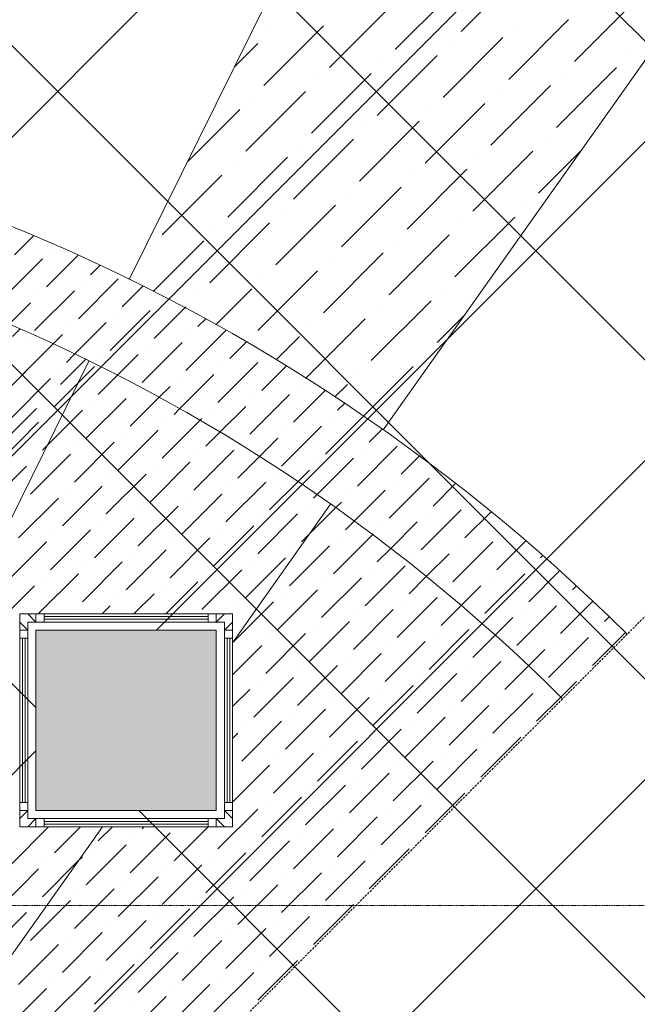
# Model space of a CAD drawing. Header units: millimetres. Extents: x -150 to 17700, y -24664 to 13830.
# Tile 48 of 58: x 11802 to 12487, y 8004 to 9095. Entities that reach past the tile are written whole.
import ezdxf

# ---------------------------------------------------------------- set-up
doc = ezdxf.new("R2010")
doc.units = ezdxf.units.MM
doc.header["$MEASUREMENT"] = 0
doc.linetypes.add('HIDDENX2', pattern=[19.05, 12.7, -6.35])
doc.linetypes.add('RCP XREF$0$( Hidden )', pattern=[0.375, 0.25, -0.125])
doc.layers.get('0').update_dxf_attribs({"lineweight": 5})
for name, color, linetype, lineweight, true_color in [('M-MEP-ELFA-CABLE', 1, 'HIDDENX2', 20, 0xff0000), ('RCP XREF$0$A-CEILING-01', 9, 'Continuous', 0, 0x808080), ('RCP XREF$0$A-CELING ELEMENT', 9, 'Continuous', 0, 0x808080), ('RCP XREF$0$A-FLOORING', 9, 'Continuous', 0, 0x808080), ('RCP XREF$0$A-Wall & Column', 9, 'Continuous', 0, 0x808080)]:
    doc.layers.add(name, color=color, linetype=linetype, lineweight=lineweight, true_color=true_color)
doc.layers.add('RCP XREF$0$Z-TB-NONPLOT', color=9, linetype='Continuous', lineweight=0, true_color=0x808080, plot=False)

# ---------------------------------------------------------------- blocks, each defined once
blk = doc.blocks.new('RCP XREF')
at = {"layer": 'RCP XREF$0$A-Wall & Column', "lineweight": 0, "true_color": 0x808080}
h = blk.add_hatch(color=8, dxfattribs=at)
h.dxf.hatch_style = 1
h.paths.add_polyline_path([(12020, 8418.4), (11820, 8418.4), (11820, 8218.4), (12020, 8218.4)])
at = {"layer": 'RCP XREF$0$A-CEILING-01', "color": 8, "linetype": 'Continuous', "lineweight": 0, "true_color": 0x808080}
for p, q in [((11820, 8332.5), (6772.5, 13380)), ((13132.5, 7373.6), (7126.1, 13380)), ((13309.2, 7550.4), (7479.7, 13380)), ((13662.8, 7904), (8186.8, 13380)), ((6452, 3270), (14450, 11268)), ((11953.9, 8418.4), (14450, 10914.5)), ((7159.1, 3270), (14450, 10560.9)), ((7512.6, 3270), (14450, 10207.4)), ((13486, 7727.2), (12020, 9193.2)), ((6135, 3306.6), (11958.4, 9130)), ((6805.5, 3270), (11820, 8284.5)), ((12955.7, 7196.9), (11934.1, 8218.4))]:
    blk.add_line(p, q, dxfattribs=at)
at = {"layer": 'RCP XREF$0$A-CEILING-01', "color": 8, "lineweight": 0, "true_color": 0x808080}
for p, q in [((11820, 8418.4), (12020, 8418.4)), ((11820, 8218.4), (11820, 8418.4)), ((11820, 8418.4), (12020, 8418.4)), ((11820, 8218.4), (11820, 8418.4)), ((12020, 8418.4), (12020, 8218.4)), ((12020, 8418.4), (12020, 8218.4)), ((12020, 8218.4), (11820, 8218.4)), ((12020, 8218.4), (11820, 8218.4))]:
    blk.add_line(p, q, dxfattribs=at)
for centre, radius, start, end in [((11004.6, 6932.9), 2087.3, 45.1925, 224.8075), ((11003.8, 6932.2), 1987.3, 45.2002, 224.7998)]:
    blk.add_arc(centre, radius, start, end, dxfattribs=at)
at = {"layer": 'RCP XREF$0$A-CELING ELEMENT', "color": 8, "lineweight": 0, "true_color": 0x808080}
for p, q in [((11923.5, 8807.1), (13250, 11490.4)), ((12205.2, 8640.3), (13250, 10115.6)), ((11141.6, 7225.4), (11878.8, 8716.6)), ((12038, 8404.2), (12146.8, 8557.9)), ((11185.4, 7200.4), (11893.7, 8200.4))]:
    blk.add_line(p, q, dxfattribs=at)
at = {"layer": 'RCP XREF$0$A-CELING ELEMENT', "color": 8, "linetype": 'RCP XREF$0$( Hidden )', "lineweight": 0, "ltscale": 10, "true_color": 0x808080}
blk.add_line((13250, 9188.2), (8781.8, 4720), dxfattribs=at)
at = {"layer": 'RCP XREF$0$A-CELING ELEMENT', "color": 8, "linetype": 'Continuous', "lineweight": 0, "true_color": 0x808080, "transparency": 33554687}
for p, q in [((12291.4, 9081.9), (12357.6, 9148.2)), ((12218.4, 9062), (12284.7, 9128.3)), ((12417.3, 9048.8), (12483.6, 9115.1)), ((12145.5, 9042.1), (12211.8, 9108.4)), ((12344.4, 9028.9), (12410.7, 9095.2)), ((12072.6, 9022.2), (12138.9, 9088.5)), ((12351, 9088.5), (12351, 9088.5)), ((12079.2, 9081.9), (12079.2, 9081.9)), ((12271.5, 9009), (12337.8, 9075.3)), ((12039.9, 9042.6), (12066, 9068.7)), ((12278.1, 9068.7), (12278.1, 9068.7)), ((12198.6, 8989.1), (12264.8, 9055.4)), ((12477, 9055.4), (12477, 9055.4)), ((12205.2, 9048.8), (12205.2, 9048.8)), ((12397.4, 8975.8), (12463.7, 9042.1)), ((12125.6, 8969.2), (12191.9, 9035.5)), ((12132.3, 9028.9), (12132.3, 9028.9)), ((12404.1, 9035.5), (12404.1, 9035.5)), ((12324.5, 8956), (12390.8, 9022.2)), ((12052.7, 8949.3), (12119, 9015.6)), ((12059.3, 9009), (12059.3, 9009)), ((12331.1, 9015.6), (12331.1, 9015.6)), ((11988.1, 8937.7), (12046.1, 8995.7)), ((12251.6, 8936.1), (12317.9, 9002.4)), ((12258.2, 8995.7), (12258.2, 8995.7)), ((12178.7, 8916.2), (12245, 8982.5)), ((12185.3, 8975.8), (12185.3, 8975.8)), ((12105.7, 8896.3), (12172, 8962.6)), ((12384.2, 8962.6), (12384.2, 8962.6)), ((12112.4, 8956), (12112.4, 8956)), ((12032.8, 8876.4), (12099.1, 8942.7)), ((12304.6, 8883), (12370.9, 8949.3)), ((12311.2, 8942.7), (12311.2, 8942.7)), ((12377.5, 8902.9), (12424.2, 8949.6)), ((12039.5, 8936.1), (12039.5, 8936.1)), ((12231.7, 8863.1), (12298, 8929.4)), ((11959.9, 8856.5), (12026.2, 8922.8)), ((12238.3, 8922.8), (12238.3, 8922.8)), ((12158.8, 8843.3), (12225.1, 8909.6)), ((12165.4, 8902.9), (12165.4, 8902.9)), ((12085.9, 8823.4), (12152.1, 8889.7)), ((12364.3, 8889.7), (12364.3, 8889.7)), ((12092.5, 8883), (12092.5, 8883)), ((12284.7, 8810.1), (12351, 8876.4)), ((12012.9, 8803.5), (12079.2, 8869.8)), ((12291.4, 8869.8), (12291.4, 8869.8)), ((11796.4, 8834.4), (11817.4, 8855.4)), ((12019.6, 8863.1), (12019.6, 8863.1)), ((12211.8, 8790.2), (12278.1, 8856.5)), ((11946.6, 8843.3), (11946.6, 8843.3)), ((11950.2, 8793.7), (12006.3, 8849.9)), ((12218.4, 8849.9), (12218.4, 8849.9)), ((11831.7, 8799.1), (11866.6, 8833.9)), ((11836.2, 8838.8), (11836.2, 8838.8)), ((12138.9, 8770.3), (12205.2, 8836.6)), ((11783.1, 8785.8), (11827.3, 8830)), ((11880.4, 8812.3), (11890.8, 8822.8)), ((12145.5, 8830), (12145.5, 8830)), ((12066, 8750.5), (12132.3, 8816.7)), ((12072.6, 8810.1), (12072.6, 8810.1)), ((11867.1, 8763.7), (11911.3, 8807.9)), ((11871.5, 8803.5), (11871.5, 8803.5)), ((11915.7, 8777), (11938.4, 8799.7)), ((11818.5, 8750.5), (11862.7, 8794.6)), ((11822.9, 8790.2), (11822.9, 8790.2)), ((11999.7, 8790.2), (11999.7, 8790.2)), ((12019.4, 8756.9), (12059.3, 8796.9)), ((12271.5, 8796.9), (12271.5, 8796.9)), ((11790, 8757.3), (11814.1, 8781.4)), ((11955.5, 8781.4), (11955.5, 8781.4)), ((11985.1, 8775.6), (11986.4, 8777)), ((12191.9, 8717.3), (12258.2, 8783.6)), ((12198.6, 8777), (12198.6, 8777)), ((11902.4, 8728.4), (11946.6, 8772.6)), ((11906.9, 8768.1), (11906.9, 8768.1)), ((11951.1, 8741.6), (11985.1, 8775.6)), ((12264.8, 8737.2), (12295.5, 8767.9)), ((11858.3, 8754.9), (11858.3, 8754.9)), ((11862.9, 8724.2), (11898, 8759.3)), ((11999.7, 8754.9), (12008, 8763.2)), ((12119.2, 8697.7), (12185.3, 8763.7)), ((12125.6, 8757.1), (12125.6, 8757.1)), ((11794.2, 8743.8), (11802.3, 8752)), ((11838.9, 8735.5), (11849.4, 8746)), ((11986.4, 8706.3), (12030.6, 8750.5)), ((11990.8, 8746), (11990.8, 8746)), ((12086.5, 8717.9), (12112.4, 8743.8)), ((11774.3, 8670.9), (11838.9, 8735.5)), ((11805.2, 8701.8), (11838.9, 8735.5)), ((11809.6, 8741.6), (11809.6, 8741.6)), ((11937.8, 8693), (11982, 8737.2)), ((11942.2, 8732.8), (11942.2, 8732.8)), ((12035, 8719.5), (12053.2, 8737.7)), ((11853.8, 8715.1), (11862.9, 8724.2)), ((11910.2, 8700.7), (11933.4, 8723.9)), ((12074.8, 8723.9), (12074.8, 8723.9)), ((12251.6, 8723.9), (12251.6, 8723.9)), ((11847.2, 8690.8), (11874.8, 8718.4)), ((11893.6, 8719.5), (11893.6, 8719.5)), ((12021.8, 8670.9), (12066, 8715.1)), ((12070.4, 8684.2), (12097.5, 8711.2)), ((11840.6, 8666.5), (11884.8, 8710.7)), ((11845, 8706.3), (11845, 8706.3)), ((11889.2, 8679.7), (11910.2, 8700.7)), ((11979.2, 8663.6), (12017.4, 8701.8)), ((12026.2, 8710.7), (12026.2, 8710.7)), ((12178.7, 8704), (12178.7, 8704)), ((12183.2, 8655.6), (12238.3, 8710.7)), ((11792, 8653.2), (11836.2, 8697.4)), ((11977.6, 8697.4), (11977.6, 8697.4)), ((12119, 8697.4), (12119.2, 8697.7)), ((12151.5, 8676.9), (12165.4, 8690.8)), ((11929, 8684.2), (11929, 8684.2)), ((11956.4, 8676.3), (11968.7, 8688.6)), ((12057.1, 8635.5), (12101.3, 8679.7)), ((12105.7, 8648.8), (12140.8, 8683.9)), ((12110.2, 8688.6), (12110.2, 8688.6)), ((11833.9, 8677.5), (11833.9, 8677.5)), ((11875.9, 8631.1), (11920.1, 8675.3)), ((11880.4, 8670.9), (11880.4, 8670.9)), ((11924.5, 8644.4), (11956.4, 8676.3)), ((12061.5, 8675.3), (12061.5, 8675.3)), ((12154.4, 8662.1), (12162.1, 8669.8)), ((11754.4, 8598), (11820.7, 8664.3)), ((11827.3, 8617.9), (11871.5, 8662.1)), ((11831.7, 8657.6), (11831.7, 8657.6)), ((11973.2, 8657.6), (11979.2, 8663.6)), ((12012.9, 8662.1), (12012.9, 8662.1)), ((12023.9, 8637.7), (12052.7, 8666.5)), ((11778.7, 8604.6), (11822.9, 8648.8)), ((11959.9, 8609), (12001.6, 8650.8)), ((11964.3, 8648.8), (11964.3, 8648.8)), ((12001.6, 8650.8), (12004.1, 8653.2)), ((12141.1, 8613.5), (12183.2, 8655.6)), ((12145.5, 8653.2), (12145.5, 8653.2)), ((11911.3, 8595.8), (11955.5, 8640)), ((11915.7, 8635.5), (11915.7, 8635.5)), ((12008.5, 8622.3), (12023.9, 8637.7)), ((12092.5, 8600.2), (12136.7, 8644.4)), ((12096.9, 8640), (12096.9, 8640)), ((12189.7, 8626.7), (12204.1, 8641.1)), ((11862.7, 8582.5), (11906.9, 8626.7)), ((12048.3, 8626.7), (12048.3, 8626.7)), ((12067.7, 8610.7), (12088.1, 8631.1)), ((11814.1, 8569.3), (11858.3, 8613.5)), ((11827.3, 8617.9), (11832.5, 8623.1)), ((11867.1, 8622.3), (11867.1, 8622.3)), ((11995.3, 8573.7), (12039.5, 8617.9)), ((11999.7, 8613.5), (11999.7, 8613.5)), ((12176.5, 8578.1), (12220.6, 8622.3)), ((12180.9, 8617.9), (12180.9, 8617.9)), ((11814.1, 8604.6), (11814.1, 8604.6)), ((11818.5, 8609), (11818.5, 8609)), ((11946.6, 8560.4), (11990.8, 8604.6)), ((12043.9, 8586.9), (12067.7, 8610.7)), ((12131.5, 8568.5), (12172, 8609)), ((12132.3, 8604.6), (12132.3, 8604.6)), ((12225.1, 8591.4), (12245.2, 8611.5)), ((11765.4, 8556), (11809.6, 8600.2)), ((11898, 8547.2), (11942.2, 8591.4)), ((11951.1, 8600.2), (11951.1, 8600.2)), ((12083.6, 8591.4), (12083.6, 8591.4)), ((12110.5, 8582.8), (12123.4, 8595.8)), ((12264.8, 8595.8), (12264.8, 8595.8)), ((11902.4, 8586.9), (11902.4, 8586.9)), ((12030.6, 8538.3), (12074.8, 8582.5)), ((12079.2, 8551.6), (12110.5, 8582.8)), ((12211.8, 8542.7), (12256, 8586.9)), ((12216.2, 8582.5), (12216.2, 8582.5)), ((12260.4, 8556), (12285.4, 8581)), ((11849.4, 8533.9), (11893.6, 8578.1)), ((11853.8, 8573.7), (11853.8, 8573.7)), ((11982, 8525.1), (12026.2, 8569.3)), ((12035, 8578.1), (12035, 8578.1)), ((12167.6, 8569.3), (12167.6, 8569.3)), ((12172.9, 8539.2), (12207.4, 8573.7)), ((11800.8, 8520.6), (11845, 8564.8)), ((11805.2, 8560.4), (11805.2, 8560.4)), ((11986.4, 8564.8), (11986.4, 8564.8)), ((12127.8, 8564.8), (12131.5, 8568.5)), ((12152.3, 8554), (12158.8, 8560.4)), ((12300.2, 8560.4), (12300.2, 8560.4)), ((11933.4, 8511.8), (11977.6, 8556)), ((11937.8, 8551.6), (11937.8, 8551.6)), ((12114.6, 8516.2), (12152.3, 8554)), ((12119, 8556), (12119, 8556)), ((12247.2, 8507.4), (12291.4, 8551.6)), ((12295.8, 8520.6), (12324.8, 8549.7)), ((11884.8, 8498.5), (11929, 8542.7)), ((11889.2, 8538.3), (11889.2, 8538.3)), ((12066, 8503), (12110.2, 8547.2)), ((12070.4, 8542.7), (12070.4, 8542.7)), ((12163.2, 8529.5), (12172.9, 8539.2)), ((12213.4, 8508.9), (12242.7, 8538.3)), ((12251.6, 8547.2), (12251.6, 8547.2)), ((11836.2, 8485.3), (11880.4, 8529.5)), ((12017.4, 8489.7), (12061.5, 8533.9)), ((12021.8, 8529.5), (12021.8, 8529.5)), ((12203, 8533.9), (12203, 8533.9)), ((11787.5, 8472), (11831.7, 8516.2)), ((11840.6, 8525.1), (11840.6, 8525.1)), ((11968.7, 8476.4), (12012.9, 8520.6)), ((11973.2, 8516.2), (11973.2, 8516.2)), ((12149.9, 8480.9), (12193.3, 8524.2)), ((12154.4, 8520.6), (12154.4, 8520.6)), ((12193.3, 8524.2), (12194.1, 8525.1)), ((12282.5, 8472), (12326.7, 8516.2)), ((12331.1, 8485.3), (12363.3, 8517.4)), ((12335.6, 8525.1), (12335.6, 8525.1)), ((11920.1, 8463.2), (11964.3, 8507.4)), ((12101.3, 8467.6), (12145.5, 8511.8)), ((12105.7, 8507.4), (12105.7, 8507.4)), ((12198.6, 8494.1), (12213.4, 8508.9)), ((12286.9, 8511.8), (12286.9, 8511.8)), ((11871.5, 8449.9), (11915.7, 8494.1)), ((11924.5, 8503), (11924.5, 8503)), ((12052.7, 8454.4), (12096.9, 8498.5)), ((12057.1, 8494.1), (12057.1, 8494.1)), ((12238.3, 8498.5), (12238.3, 8498.5)), ((12252.9, 8477.8), (12278.1, 8503)), ((12379.7, 8498.5), (12382.2, 8501)), ((11875.9, 8489.7), (11875.9, 8489.7)), ((12004.1, 8441.1), (12048.3, 8485.3)), ((12185.3, 8445.5), (12229.5, 8489.7)), ((12189.7, 8485.3), (12189.7, 8485.3)), ((12366.5, 8449.9), (12400.9, 8484.4)), ((12370.9, 8489.7), (12370.9, 8489.7)), ((11822.9, 8436.7), (11867.1, 8480.9)), ((11827.3, 8476.4), (11827.3, 8476.4)), ((11964.1, 8436.4), (11999.7, 8472)), ((12008.5, 8480.9), (12008.5, 8480.9)), ((12136.7, 8432.3), (12180.9, 8476.4)), ((12141.1, 8472), (12141.1, 8472)), ((12233.9, 8458.8), (12252.9, 8477.8)), ((12317.9, 8436.7), (12362.1, 8480.9)), ((12322.3, 8476.4), (12322.3, 8476.4)), ((11774.3, 8423.4), (11818.5, 8467.6)), ((11959.9, 8467.6), (11959.9, 8467.6)), ((12088.1, 8419), (12132.3, 8463.2)), ((12273.7, 8463.2), (12273.7, 8463.2)), ((12291.6, 8445.7), (12313.5, 8467.6)), ((12415.1, 8463.2), (12419.4, 8467.5)), ((11911.3, 8454.4), (11911.3, 8454.4)), ((11928.7, 8436.4), (11951.1, 8458.8)), ((12039.5, 8405.7), (12083.6, 8449.9)), ((12092.5, 8458.8), (12092.5, 8458.8)), ((12220.6, 8410.2), (12264.8, 8454.4)), ((12225.1, 8449.9), (12225.1, 8449.9)), ((12401.8, 8414.6), (12437.7, 8450.5)), ((12406.3, 8454.4), (12406.3, 8454.4)), ((11862.7, 8441.1), (11862.7, 8441.1)), ((11893.3, 8436.4), (11902.4, 8445.5)), ((12043.9, 8445.5), (12043.9, 8445.5)), ((12172, 8396.9), (12216.2, 8441.1)), ((12269.3, 8423.4), (12291.6, 8445.7)), ((12353.2, 8401.3), (12397.4, 8445.5)), ((12357.6, 8441.1), (12357.6, 8441.1)), ((12034.8, 8436.4), (12035, 8436.7)), ((12123.4, 8383.6), (12167.6, 8427.8)), ((12176.5, 8436.7), (12176.5, 8436.7)), ((12309, 8427.8), (12309, 8427.8)), ((12329.3, 8412.8), (12348.8, 8432.3)), ((12450.5, 8427.8), (12455.8, 8433.2)), ((12127.8, 8423.4), (12127.8, 8423.4)), ((12256, 8374.8), (12300.2, 8419)), ((12441.6, 8419), (12441.6, 8419)), ((12074.8, 8370.4), (12119, 8414.6)), ((12079.2, 8410.2), (12079.2, 8410.2)), ((12207.4, 8361.5), (12251.6, 8405.7)), ((12260.4, 8414.6), (12260.4, 8414.6)), ((12304.6, 8388.1), (12329.3, 8412.8)), ((12388.6, 8366), (12432.8, 8410.2)), ((12393, 8405.7), (12393, 8405.7)), ((12437.2, 8379.2), (12473.7, 8415.7)), ((12038, 8368.9), (12070.4, 8401.3)), ((12211.8, 8401.3), (12211.8, 8401.3)), ((12366.2, 8378.9), (12384.2, 8396.9)), ((12158.8, 8348.3), (12203, 8392.5)), ((12163.2, 8388.1), (12163.2, 8388.1)), ((12291.4, 8339.4), (12335.6, 8383.6)), ((12344.4, 8392.5), (12344.4, 8392.5)), ((12110.2, 8335), (12154.4, 8379.2)), ((12114.6, 8374.8), (12114.6, 8374.8)), ((12295.8, 8379.2), (12295.8, 8379.2)), ((12340, 8352.7), (12366.2, 8378.9)), ((12061.5, 8321.8), (12105.7, 8366)), ((12242.7, 8326.2), (12286.9, 8370.4)), ((12247.2, 8366), (12247.2, 8366)), ((12428.4, 8370.4), (12428.4, 8370.4)), ((12038, 8333.6), (12057.1, 8352.7)), ((12066, 8361.5), (12066, 8361.5)), ((12194.1, 8312.9), (12238.3, 8357.1)), ((12198.6, 8352.7), (12198.6, 8352.7)), ((12379.7, 8357.1), (12379.7, 8357.1)), ((12402.2, 8344.2), (12419.5, 8361.5)), ((12145.5, 8299.7), (12189.7, 8343.9)), ((12326.7, 8304.1), (12370.9, 8348.3)), ((12331.1, 8343.9), (12331.1, 8343.9)), ((12375.3, 8317.4), (12402.2, 8344.2)), ((12096.9, 8286.4), (12141.1, 8330.6)), ((12149.9, 8339.4), (12149.9, 8339.4)), ((12278.1, 8290.8), (12322.3, 8335)), ((12282.5, 8330.6), (12282.5, 8330.6)), ((12101.3, 8326.2), (12101.3, 8326.2)), ((12229.5, 8277.6), (12273.7, 8321.8)), ((12048.3, 8273.2), (12092.5, 8317.4)), ((12052.7, 8312.9), (12052.7, 8312.9)), ((12180.9, 8264.3), (12225.1, 8308.5)), ((12233.9, 8317.4), (12233.9, 8317.4)), ((12366.5, 8308.5), (12366.5, 8308.5)), ((12038, 8298.2), (12043.9, 8304.1)), ((12185.3, 8304.1), (12185.3, 8304.1)), ((12313.5, 8255.5), (12357.6, 8299.7)), ((12132.3, 8251.1), (12176.5, 8295.3)), ((12136.7, 8290.8), (12136.7, 8290.8)), ((12264.8, 8242.2), (12309, 8286.4)), ((12317.9, 8295.3), (12317.9, 8295.3)), ((12083.6, 8237.8), (12127.8, 8282)), ((12088.1, 8277.6), (12088.1, 8277.6)), ((12269.3, 8282), (12269.3, 8282)), ((12038, 8227.5), (12079.2, 8268.7)), ((12039.5, 8264.3), (12039.5, 8264.3)), ((12216.2, 8229), (12260.4, 8273.2)), ((12220.6, 8268.7), (12220.6, 8268.7)), ((12167.6, 8215.7), (12211.8, 8259.9)), ((12172, 8255.5), (12172, 8255.5)), ((12119, 8202.4), (12163.2, 8246.6)), ((12123.4, 8242.2), (12123.4, 8242.2)), ((12304.6, 8246.6), (12304.6, 8246.6)), ((12070.4, 8189.2), (12114.6, 8233.4)), ((12251.6, 8193.6), (12295.8, 8237.8)), ((12256, 8233.4), (12256, 8233.4)), ((12021.8, 8175.9), (12066, 8220.1)), ((12074.8, 8229), (12074.8, 8229)), ((12203, 8180.3), (12247.2, 8224.5)), ((12207.4, 8220.1), (12207.4, 8220.1)), ((12154.4, 8167.1), (12198.6, 8211.3)), ((11792, 8158.3), (11834.1, 8200.4)), ((11840.6, 8171.5), (11869.5, 8200.4)), ((11889.2, 8184.8), (11904.8, 8200.4)), ((11937.8, 8198), (11940.2, 8200.4)), ((11973.2, 8162.7), (12010.9, 8200.4)), ((12105.7, 8153.8), (12149.9, 8198)), ((12158.8, 8206.9), (12158.8, 8206.9)), ((11924.5, 8149.4), (11968.7, 8193.6)), ((11929, 8189.2), (11929, 8189.2)), ((12110.2, 8193.6), (12110.2, 8193.6)), ((11875.9, 8136.2), (11920.1, 8180.3)), ((12057.1, 8140.6), (12101.3, 8184.8)), ((12061.5, 8180.3), (12061.5, 8180.3)), ((12242.7, 8184.8), (12242.7, 8184.8)), ((11866.5, 8162.1), (11871.5, 8167.1)), ((11880.4, 8175.9), (11880.4, 8175.9)), ((12008.5, 8127.3), (12052.7, 8171.5)), ((12012.9, 8167.1), (12012.9, 8167.1)), ((12189.7, 8131.7), (12233.9, 8175.9)), ((12194.1, 8171.5), (12194.1, 8171.5)), ((11827.3, 8122.9), (11866.5, 8162.1)), ((11831.7, 8162.7), (11831.7, 8162.7)), ((11959.9, 8114.1), (12004.1, 8158.3)), ((12141.1, 8118.5), (12185.3, 8162.7)), ((12145.5, 8158.3), (12145.5, 8158.3)), ((11778.7, 8109.6), (11822.9, 8153.8)), ((11911.3, 8100.8), (11955.5, 8145)), ((11964.3, 8153.8), (11964.3, 8153.8)), ((12092.5, 8105.2), (12136.7, 8149.4)), ((12096.9, 8145), (12096.9, 8145)), ((11915.7, 8140.6), (11915.7, 8140.6)), ((12043.9, 8092), (12088.1, 8136.2)), ((11862.7, 8087.5), (11906.9, 8131.7)), ((11867.1, 8127.3), (11867.1, 8127.3)), ((11995.3, 8078.7), (12039.5, 8122.9)), ((12048.3, 8131.7), (12048.3, 8131.7)), ((12180.9, 8122.9), (12180.9, 8122.9)), ((11814.1, 8074.3), (11858.3, 8118.5)), ((11818.5, 8114.1), (11818.5, 8114.1)), ((11999.7, 8118.5), (11999.7, 8118.5)), ((12127.8, 8069.9), (12172, 8114.1)), ((11765.4, 8061), (11809.6, 8105.2)), ((11946.6, 8065.4), (11990.8, 8109.6)), ((11951.1, 8105.2), (11951.1, 8105.2)), ((12079.2, 8056.6), (12123.4, 8100.8)), ((12132.3, 8109.6), (12132.3, 8109.6)), ((11898, 8052.2), (11942.2, 8096.4)), ((11902.4, 8092), (11902.4, 8092)), ((12083.6, 8096.4), (12083.6, 8096.4)), ((11849.4, 8038.9), (11893.6, 8083.1)), ((11853.8, 8078.7), (11853.8, 8078.7)), ((12030.6, 8043.3), (12074.8, 8087.5)), ((12035, 8083.1), (12035, 8083.1)), ((11800.8, 8025.7), (11845, 8069.9)), ((11982, 8030.1), (12026.2, 8074.3)), ((11986.4, 8069.9), (11986.4, 8069.9)), ((11805.2, 8065.4), (11805.2, 8065.4)), ((11933.4, 8016.8), (11977.6, 8061)), ((11937.8, 8056.6), (11937.8, 8056.6)), ((12119, 8061), (12119, 8061)), ((11884.8, 8003.6), (11929, 8047.8)), ((12066, 8008), (12110.2, 8052.2)), ((12070.4, 8047.8), (12070.4, 8047.8)), ((11836.2, 7990.3), (11880.4, 8034.5)), ((11889.2, 8043.3), (11889.2, 8043.3)), ((12017.4, 7994.7), (12061.5, 8038.9)), ((12021.8, 8034.5), (12021.8, 8034.5)), ((11840.6, 8030.1), (11840.6, 8030.1)), ((11968.7, 7981.5), (12012.9, 8025.7)), ((11787.5, 7977.1), (11831.7, 8021.2)), ((11920.1, 7968.2), (11964.3, 8012.4)), ((11973.2, 8021.2), (11973.2, 8021.2)), ((11924.5, 8008), (11924.5, 8008))]:
    blk.add_line(p, q, dxfattribs=at)
at = {"layer": 'RCP XREF$0$A-FLOORING', "color": 8, "lineweight": 0, "true_color": 0x808080}
for p, q in [((11802, 8436.4), (12038, 8436.4)), ((11802, 8200.4), (11802, 8436.4)), ((12038, 8436.4), (12038, 8200.4)), ((12038, 8200.4), (11802, 8200.4))]:
    blk.add_line(p, q, dxfattribs=at)
at = {"layer": 'RCP XREF$0$A-Wall & Column', "color": 8, "lineweight": 0, "true_color": 0x808080}
for p, q in [((11802, 8427.4), (11802, 8418.4)), ((11811, 8436.4), (11820, 8436.4)), ((11829, 8436.4), (12011, 8436.4)), ((11829, 8433.4), (12011, 8433.4)), ((11829, 8430.4), (12011, 8430.4)), ((12020, 8436.4), (12029, 8436.4)), ((12038, 8427.4), (12038, 8418.4)), ((11820, 8418.4), (12020, 8418.4)), ((11820, 8218.4), (11820, 8418.4)), ((12020, 8418.4), (12020, 8218.4)), ((11802, 8409.4), (11802, 8227.4)), ((11805, 8409.4), (11805, 8227.4)), ((11808, 8409.4), (11808, 8227.4)), ((12032, 8409.4), (12032, 8227.4)), ((12035, 8409.4), (12035, 8227.4)), ((12038, 8409.4), (12038, 8227.4)), ((11802, 8209.4), (11802, 8218.4)), ((12020, 8218.4), (11820, 8218.4)), ((12038, 8218.4), (12038, 8209.4)), ((11811, 8200.4), (11820, 8200.4)), ((11829, 8206.4), (12011, 8206.4)), ((11829, 8203.4), (12011, 8203.4)), ((11829, 8200.4), (12011, 8200.4)), ((12029, 8200.4), (12020, 8200.4))]:
    blk.add_line(p, q, dxfattribs=at)
for points in [[(11820, 8427.4), (11811, 8436.4), (11802, 8436.4), (11802, 8427.4), (11811, 8418.4)], [(11829, 8427.4), (11829, 8436.4), (11820, 8436.4), (11820, 8427.4)], [(12020, 8427.4), (12020, 8436.4), (12011, 8436.4), (12011, 8427.4)], [(12029, 8418.4), (12038, 8427.4), (12038, 8436.4), (12029, 8436.4), (12020, 8427.4)], [(11811, 8418.4), (11802, 8418.4), (11802, 8409.4), (11811, 8409.4)], [(12029, 8409.4), (12038, 8409.4), (12038, 8418.4), (12029, 8418.4)], [(11811, 8227.4), (11802, 8227.4), (11802, 8218.4), (11811, 8218.4)], [(12029, 8218.4), (12038, 8218.4), (12038, 8227.4), (12029, 8227.4)], [(11811, 8218.4), (11802, 8209.4), (11802, 8200.4), (11811, 8200.4), (11820, 8209.4)], [(11820, 8209.4), (11820, 8200.4), (11829, 8200.4), (11829, 8209.4)], [(12011, 8209.4), (12011, 8200.4), (12020, 8200.4), (12020, 8209.4)], [(12020, 8209.4), (12029, 8200.4), (12038, 8200.4), (12038, 8209.4), (12029, 8218.4)]]:
    blk.add_lwpolyline(points, dxfattribs=at)
blk.add_lwpolyline([(11811, 8209.4), (12029, 8209.4), (12029, 8427.4), (11811, 8427.4)], close=True, dxfattribs=at)
at = {"layer": 'RCP XREF$0$Z-TB-NONPLOT', "color": 8, "lineweight": 0, "true_color": 0x808080}
for p, q in [((11802, 8436.4), (12038, 8436.4)), ((11802, 8200.4), (11802, 8436.4)), ((12038, 8436.4), (12038, 8200.4)), ((12038, 8200.4), (11802, 8200.4))]:
    blk.add_line(p, q, dxfattribs=at)

msp = doc.modelspace()

# ---------------------------------------------------------------- linework, layer by layer
at = {"layer": 'M-MEP-ELFA-CABLE', "ltscale": 0.1}
msp.add_lwpolyline([(11136.8, 7142), (11136.8, 8023.3, -0.414214), (11226.8, 8113.3), (15405.7, 8113.3, 0.414214), (15495.7, 8203.3), (15495.7, 11250)], format="xyb", dxfattribs=at)

# ---------------------------------------------------------------- block references
at = {"color": 8, "true_color": 0x808080}
msp.add_blockref('RCP XREF', (0, 0), dxfattribs=at)

doc.saveas('drawing.dxf')
